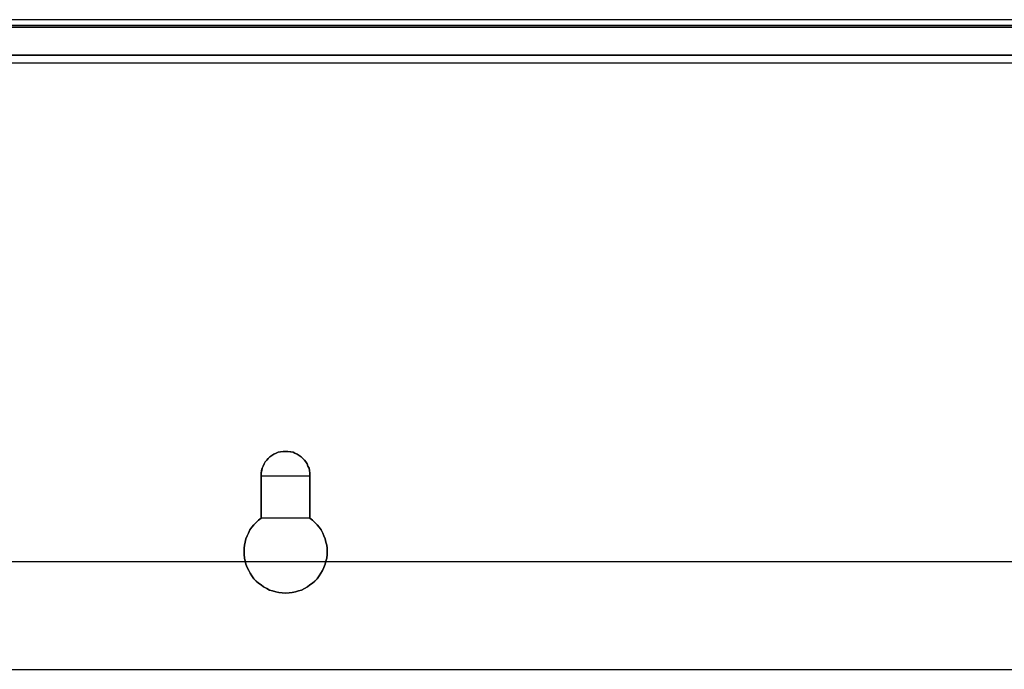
# Model space of a CAD drawing. Extents: x -558982 to 5119495, y -5290134 to 97908.
# Tile 118 of 256: x -477792 to -476497, y -20344 to -19489. Entities that reach past the tile are written whole.
import ezdxf

# ---------------------------------------------------------------- set-up
doc = ezdxf.new("R2010")
doc.units = 0
doc.header["$MEASUREMENT"] = 0
doc.layers.get('0').update_dxf_attribs({"color": 252})
doc.layers.add('5', color=7, linetype='Continuous')
doc.layers.add('50', color=7, linetype='Continuous')

# ---------------------------------------------------------------- blocks, each defined once
blk = doc.blocks.new('*U1040')
at = {"layer": '5', "color": 7}
for points in [[(427.122092, 0), (20.879233, 0)], [(20.880212, -4.67396), (427.123764, -4.67396)], [(427.123764, -4.67396), (20.880212, -4.67396)]]:
    blk.add_lwpolyline(points, dxfattribs=at)
for points in [[(20.879564, -1), (427.121761, -1), (20.879564, -1)], [(20.879564, -4.67396), (427.121761, -4.67396), (20.879564, -4.67396)], [(220.804088, -65.606982), (220.443184, -65.863881), (220.133838, -66.172159), (219.824492, -66.480437), (219.566704, -66.788715), (219.308916, -67.148373), (219.102685, -67.55941), (218.948012, -67.919068), (218.793339, -68.330105), (218.690224, -68.741143), (218.587108, -69.15218), (218.535551, -69.563218), (218.535551, -69.974255), (218.535551, -70.385292), (218.587108, -70.847709), (218.690224, -71.258747), (218.793339, -71.669784), (218.948012, -72.080822), (219.154243, -72.491859), (219.360473, -72.851517), (219.566704, -73.211175), (219.824492, -73.570832), (220.133838, -73.87911), (220.443184, -74.136009), (220.804088, -74.392907), (221.113434, -74.649806), (221.525895, -74.855324), (221.886799, -75.060843), (222.29926, -75.163602), (222.711721, -75.317741), (223.124183, -75.369121), (223.536644, -75.420501), (224.000663, -75.47188), (224.464682, -75.420501), (224.877143, -75.369121), (225.289604, -75.317741), (225.702066, -75.163602), (226.114527, -75.060843), (226.47543, -74.855324), (226.887892, -74.649806), (227.197238, -74.392907), (227.558141, -74.136009), (227.867487, -73.87911), (228.176833, -73.570832), (228.434622, -73.211175), (228.640852, -72.851517), (228.847083, -72.491859), (229.053313, -72.080822), (229.207986, -71.669784), (229.311102, -71.258747), (229.414217, -70.847709), (229.465775, -70.385292), (229.465775, -69.974255), (229.465775, -69.563218), (229.414217, -69.15218), (229.311102, -68.741143), (229.207986, -68.330105), (229.053313, -67.919068), (228.89864, -67.55941), (228.69241, -67.148373), (228.434622, -66.788715), (228.176833, -66.480437), (227.867487, -66.172159), (227.558141, -65.863881), (227.197238, -65.606982), (227.197238, -60.006598), (227.197238, -59.698319), (227.14568, -59.338662), (227.094122, -59.030384), (226.939449, -58.773485), (226.836334, -58.465207), (226.681661, -58.208309), (226.47543, -57.95141), (226.2692, -57.745892), (226.062969, -57.540373), (225.805181, -57.334854), (225.547393, -57.180715), (225.238047, -57.026576), (224.980258, -56.923817), (224.670912, -56.872437), (224.310009, -56.821058), (224.000663, -56.821058), (223.691317, -56.821058), (223.330413, -56.872437), (223.021067, -56.923817), (222.763279, -57.026576), (222.453933, -57.180715), (222.196145, -57.334854), (221.938356, -57.540373), (221.732126, -57.745892), (221.525895, -57.95141), (221.319664, -58.208309), (221.164991, -58.465207), (221.061876, -58.773485), (220.907203, -59.030384), (220.855646, -59.338662), (220.804088, -59.698319), (220.804088, -60.006598), (220.804088, -65.606982)], [(220.804088, -65.606982), (220.443184, -65.863881), (220.133838, -66.172159), (219.824492, -66.480437), (219.566704, -66.788715), (219.308916, -67.148373), (219.102685, -67.55941), (218.948012, -67.919068), (218.793339, -68.330105), (218.690224, -68.741143), (218.587108, -69.15218), (218.535551, -69.563218), (218.535551, -69.974255), (218.535551, -70.385292), (218.587108, -70.847709), (218.690224, -71.258747), (218.793339, -71.669784), (218.948012, -72.080822), (219.154243, -72.491859), (219.360473, -72.851517), (219.566704, -73.211175), (219.824492, -73.570832), (220.133838, -73.87911), (220.443184, -74.136009), (220.804088, -74.392907), (221.113434, -74.649806), (221.525895, -74.855324), (221.886799, -75.060843), (222.29926, -75.163602), (222.711721, -75.317741), (223.124183, -75.369121), (223.536644, -75.420501), (224.000663, -75.47188), (224.464682, -75.420501), (224.877143, -75.369121), (225.289604, -75.317741), (225.702066, -75.163602), (226.114527, -75.060843), (226.47543, -74.855324), (226.887892, -74.649806), (227.197238, -74.392907), (227.558141, -74.136009), (227.867487, -73.87911), (228.176833, -73.570832), (228.434622, -73.211175), (228.640852, -72.851517), (228.847083, -72.491859), (229.053313, -72.080822), (229.207986, -71.669784), (229.311102, -71.258747), (229.414217, -70.847709), (229.465775, -70.385292), (229.465775, -69.974255), (229.465775, -69.563218), (229.414217, -69.15218), (229.311102, -68.741143), (229.207986, -68.330105), (229.053313, -67.919068), (228.89864, -67.55941), (228.69241, -67.148373), (228.434622, -66.788715), (228.176833, -66.480437), (227.867487, -66.172159), (227.558141, -65.863881), (227.197238, -65.606982), (227.197238, -60.006598), (227.197238, -59.698319), (227.14568, -59.338662), (227.094122, -59.030384), (226.939449, -58.773485), (226.836334, -58.465207), (226.681661, -58.208309), (226.47543, -57.95141), (226.2692, -57.745892), (226.062969, -57.540373), (225.805181, -57.334854), (225.547393, -57.180715), (225.238047, -57.026576), (224.980258, -56.923817), (224.670912, -56.872437), (224.310009, -56.821058), (224.000663, -56.821058), (223.691317, -56.821058), (223.330413, -56.872437), (223.021067, -56.923817), (222.763279, -57.026576), (222.453933, -57.180715), (222.196145, -57.334854), (221.938356, -57.540373), (221.732126, -57.745892), (221.525895, -57.95141), (221.319664, -58.208309), (221.164991, -58.465207), (221.061876, -58.773485), (220.907203, -59.030384), (220.855646, -59.338662), (220.804088, -59.698319), (220.804088, -60.006598), (220.804088, -65.606982)], [(224.000663, -75.47188), (223.536644, -75.420501), (223.124183, -75.369121), (222.711721, -75.317741), (222.29926, -75.163602), (221.886799, -75.060843), (221.525895, -74.855324), (221.113434, -74.649806), (220.804088, -74.392907), (220.443184, -74.136009), (220.133838, -73.87911), (219.824492, -73.570832), (219.566704, -73.211175), (219.360473, -72.851517), (219.154243, -72.491859), (218.948012, -72.080822), (218.793339, -71.669784), (218.690224, -71.258747), (218.587108, -70.847709), (218.535551, -70.385292), (218.535551, -69.974255), (218.535551, -69.563218), (218.587108, -69.15218), (218.690224, -68.741143), (218.793339, -68.330105), (218.948012, -67.919068), (219.102685, -67.55941), (219.308916, -67.148373), (219.566704, -66.788715), (219.824492, -66.480437), (220.133838, -66.172159), (220.443184, -65.863881), (220.804088, -65.606982), (220.804088, -60.006598), (220.804088, -59.698319), (220.855646, -59.338662), (220.907203, -59.030384), (221.061876, -58.773485), (221.164991, -58.465207), (221.319664, -58.208309), (221.525895, -57.95141), (221.732126, -57.745892), (221.938356, -57.540373), (222.196145, -57.334854), (222.453933, -57.180715), (222.763279, -57.026576), (223.021067, -56.923817), (223.330413, -56.872437), (223.691317, -56.821058), (224.000663, -56.821058), (224.310009, -56.821058), (224.670912, -56.872437), (224.980258, -56.923817), (225.238047, -57.026576), (225.547393, -57.180715), (225.805181, -57.334854), (226.062969, -57.540373), (226.2692, -57.745892), (226.47543, -57.95141), (226.681661, -58.208309), (226.836334, -58.465207), (226.939449, -58.773485), (227.094122, -59.030384), (227.14568, -59.338662), (227.197238, -59.698319), (227.197238, -60.006598), (227.197238, -65.606982), (227.558141, -65.863881), (227.867487, -66.172159), (228.176833, -66.480437), (228.434622, -66.788715), (228.69241, -67.148373), (228.89864, -67.55941), (229.053313, -67.919068), (229.207986, -68.330105), (229.311102, -68.741143), (229.414217, -69.15218), (229.465775, -69.563218), (229.465775, -69.974255), (229.465775, -70.385292), (229.414217, -70.847709), (229.311102, -71.258747), (229.207986, -71.669784), (229.053313, -72.080822), (228.847083, -72.491859), (228.640852, -72.851517), (228.434622, -73.211175), (228.176833, -73.570832), (227.867487, -73.87911), (227.558141, -74.136009), (227.197238, -74.392907), (226.887892, -74.649806), (226.47543, -74.855324), (226.114527, -75.060843), (225.702066, -75.163602), (225.289604, -75.317741), (224.877143, -75.369121), (224.464682, -75.420501), (224.000663, -75.47188)], [(227.199138, -60.009413), (227.199138, -59.700863), (227.147571, -59.340887), (227.096005, -59.032337), (226.941304, -58.775211), (226.83817, -58.466661), (226.683469, -58.209535), (226.477201, -57.95241), (226.270934, -57.746709), (226.064666, -57.541009), (225.806831, -57.335308), (225.548996, -57.181033), (225.239595, -57.026758), (224.98176, -56.923908), (224.672358, -56.872483), (224.31139, -56.821058), (224.001988, -56.821058), (223.692587, -56.821058), (223.331618, -56.872483), (223.022216, -56.923908), (222.764382, -57.026758), (222.45498, -57.181033), (222.197145, -57.335308), (221.939311, -57.541009), (221.733043, -57.746709), (221.526775, -57.95241), (221.320508, -58.209535), (221.165807, -58.466661), (221.062673, -58.775211), (220.907972, -59.032337), (220.856405, -59.340887), (220.804838, -59.700863), (220.804838, -60.009413), (227.199138, -60.009413)], [(220.804838, -60.006765), (220.804838, -65.607573), (220.804838, -60.006765)], [(227.196487, -60.006765), (227.196487, -65.607573), (227.196487, -60.006765)], [(220.804088, -65.604925), (220.443184, -65.861877), (220.133838, -66.170219), (219.824492, -66.478562), (219.566704, -66.786904), (219.308916, -67.146637), (219.102685, -67.55776), (218.948012, -67.917493), (218.793339, -68.328616), (218.690224, -68.739739), (218.587108, -69.150862), (218.535551, -69.561985), (218.535551, -69.973108), (218.535551, -70.384232), (218.587108, -70.846745), (218.690224, -71.257868), (218.793339, -71.668991), (218.948012, -72.080115), (219.154243, -72.491238), (219.360473, -72.85097), (219.566704, -73.210703), (219.824492, -73.570436), (220.133838, -73.878778), (220.443184, -74.13573), (220.804088, -74.392682), (221.113434, -74.649634), (221.525895, -74.855196), (221.886799, -75.060757), (222.29926, -75.163538), (222.711721, -75.317709), (223.124183, -75.3691), (223.536644, -75.42049), (224.000663, -75.47188), (224.464682, -75.42049), (224.877143, -75.3691), (225.289604, -75.317709), (225.702066, -75.163538), (226.114527, -75.060757), (226.47543, -74.855196), (226.887892, -74.649634), (227.197238, -74.392682), (227.558141, -74.13573), (227.867487, -73.878778), (228.176833, -73.570436), (228.434622, -73.210703), (228.640852, -72.85097), (228.847083, -72.491238), (229.053313, -72.080115), (229.207986, -71.668991), (229.311102, -71.257868), (229.414217, -70.846745), (229.465775, -70.384232), (229.465775, -69.973108), (229.465775, -69.561985), (229.414217, -69.150862), (229.311102, -68.739739), (229.207986, -68.328616), (229.053313, -67.917493), (228.89864, -67.55776), (228.69241, -67.146637), (228.434622, -66.786904), (228.176833, -66.478562), (227.867487, -66.170219), (227.558141, -65.861877), (227.197238, -65.604925), (220.804088, -65.604925)]]:
    blk.add_lwpolyline(points, close=True, dxfattribs=at)
at = {"layer": '50', "color": 7}
for points in [[(427.645004, -0.744126), (20.050967, -0.744126)], [(427.652586, -5.717326), (20.040252, -5.717326)], [(403.826716, -71.359325), (43.917459, -71.359325)]]:
    blk.add_lwpolyline(points, dxfattribs=at)
blk = doc.blocks.new('*U1042')
at = {"layer": '50', "color": 7}
blk.add_lwpolyline([(64.001505, -85.500372), (383.999821, -85.500372)], dxfattribs=at)

msp = doc.modelspace()

# ---------------------------------------------------------------- block references
at = {"xscale": 10, "yscale": 10, "zscale": 10}
for name in ['*U1040', '*U1042']:
    msp.add_blockref(name, (-479682.3, -19489.1), dxfattribs=at)

doc.saveas('drawing.dxf')
